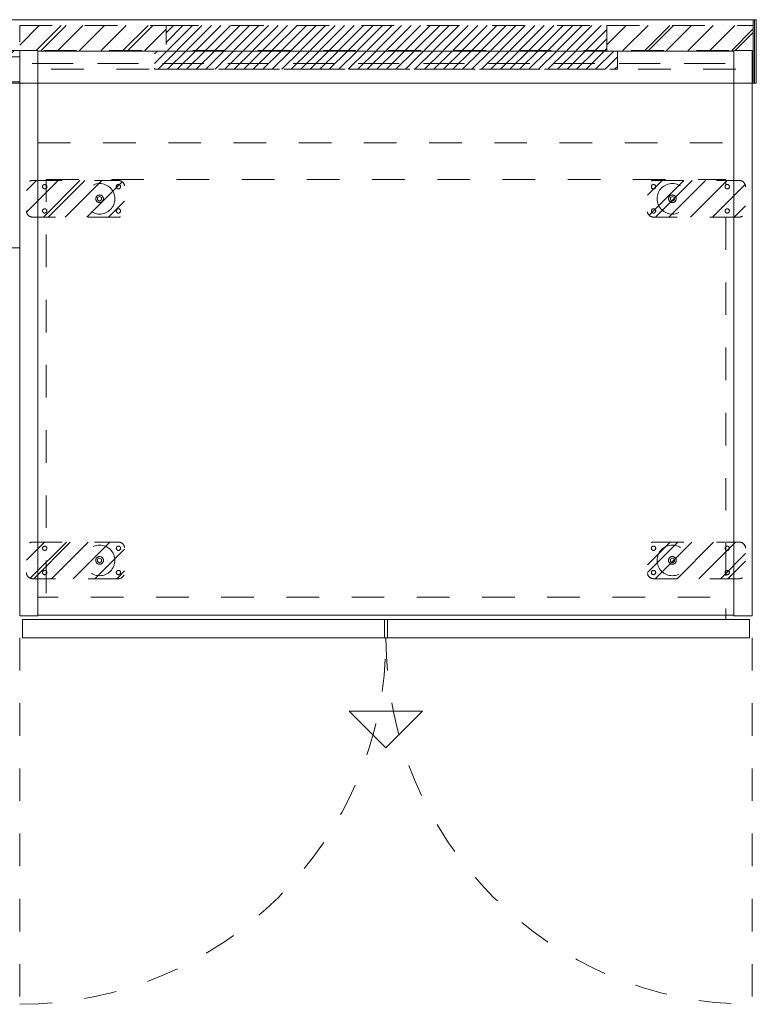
# Model space of a CAD drawing. Header units: inches. Extents: x -467 to -292, y -214 to 28.
# Tile 81 of 81: x -322 to -292, y -13 to 28. Entities that reach past the tile are written whole.
import ezdxf

# ---------------------------------------------------------------- set-up
doc = ezdxf.new("R2010")
doc.units = ezdxf.units.IN
doc.header["$LTSCALE"] = 32
doc.header["$MEASUREMENT"] = 0
doc.linetypes.add('Dash Style-1', pattern=[0.083328, 0.041656, -0.041672])
for name, color, linetype, lineweight in [('DashLine', 7, 'Dash Style-1', 13), ('DashLineFill', 7, 'Dash Style-1', 13), ('Drawing', 7, 'Continuous', 18), ('None', 7, 'Continuous', 18), ('SolidLine', 7, 'Continuous', 15)]:
    doc.layers.add(name, color=color, linetype=linetype, lineweight=lineweight)
doc.layers.add('Electrical', color=1, linetype='Dash Style-1', lineweight=15, true_color=0xff0000)
pattern_1 = [(45, (0, 0), (-0.33333333, -0.7222222), [])]
pattern_2 = [(45, (0, 0), (-1.613016, 1.935715), []), (45, (-1.0608, 1.0608), (-0.472346, 0.4167613), [])]

# ---------------------------------------------------------------- blocks, each defined once
blk = doc.blocks.new('Group-3')
at = {"layer": 'DashLineFill', "linetype": 'Continuous', "lineweight": 13}
h = blk.add_hatch(dxfattribs=at)
h.set_pattern_fill('Steel', color=253, style=0, pattern_type=2)
h.set_pattern_definition(pattern_2)
h.paths.add_polyline_path([(107.953, 0), (113.937, 0), (113.937, -1.024), (107.953, -1.024)])
h = blk.add_hatch(dxfattribs=at)
h.set_pattern_fill('Steel', color=253, style=0, pattern_type=2)
h.set_pattern_definition(pattern_2)
h.paths.add_polyline_path([(131.969, 0), (137.953, 0), (137.953, -1.024), (131.969, -1.024)])
at = {"layer": 'Electrical', "linetype": 'Continuous', "lineweight": 5, "true_color": 0xdd0000}
h = blk.add_hatch(dxfattribs=at)
h.set_pattern_fill('ElectricalHatch', color=12, style=0, pattern_type=2)
h.set_pattern_definition(pattern_1)
h.paths.add_polyline_path([(113.937, 0), (131.969, 0), (131.969, -1.024), (113.937, -1.024)])
at = {"layer": 'DashLineFill', "flags": 128}
for points in [[(107.953, 0), (113.937, 0), (113.937, -1.024), (107.953, -1.024)], [(131.969, 0), (137.953, 0), (137.953, -1.024), (131.969, -1.024)]]:
    blk.add_lwpolyline(points, close=True, dxfattribs=at)
at = {"layer": 'Electrical', "flags": 128}
blk.add_lwpolyline([(113.937, 0), (131.969, 0), (131.969, -1.024), (113.937, -1.024)], close=True, dxfattribs=at)
blk = doc.blocks.new('Group-4')
at = {"layer": 'SolidLine', "flags": 128}
for points in [[(72, 0.236), (138, 0.236), (138, -2.362), (72, -2.362)], [(137.953, 0.236), (138.079, 0.236), (138.079, -2.362), (137.953, -2.362)]]:
    blk.add_lwpolyline(points, close=True, dxfattribs=at)
at = {"layer": 'None'}
blk.add_blockref('Group-3', (0, 0), dxfattribs=at)
blk = doc.blocks.new('SL Wall Panel (2D)')
at = {"layer": 'None'}
blk.add_blockref('Group-4', (0, 0), dxfattribs=at)
at = {"layer": 'Drawing', "color": 0, "flags": 1}
for tag in ['Catalog', 'Option1', 'Option2', 'Option3', 'Option4', 'Option5', 'Option6', 'Option7', 'Option8', 'Option9', 'Option10', 'Option11', 'Option12', 'Custom', 'Tag', 'FinishGroup', 'Discount', 'Item1', 'Item2', 'Item3', 'Item4', 'Item5', 'Item6', 'Item7', 'Item8', 'Item9', 'Item10', 'Item11', 'Item12', 'Item13', 'Item14', 'Item15', 'Item16', 'Item17', 'Item18', 'Item19', 'Item20', 'Item21', 'Item22', 'Item23', 'Item24', 'Item25']:
    blk.add_attdef(tag, (-106.624, -200.071), '', height=0.00709, dxfattribs=at)
blk = doc.blocks.new('Group-13')
at = {"layer": 'DashLineFill', "linetype": 'Continuous', "lineweight": 13}
h = blk.add_hatch(dxfattribs=at)
h.set_pattern_fill('Steel', color=253, style=0, pattern_type=2)
h.set_pattern_definition(pattern_2)
h.paths.add_polyline_path([(12, -12), (47.984, -12), (47.984, -12.252), (12, -12.252)])
at = {"layer": 'DashLineFill', "flags": 128}
blk.add_lwpolyline([(12, -12), (47.984, -12), (47.984, -12.252), (12, -12.252)], close=True, dxfattribs=at)
at = {"layer": 'SolidLine', "flags": 128}
blk.add_lwpolyline([(12, -12.252), (47.984, -12.252), (47.984, -13.276), (12, -13.276)], close=True, dxfattribs=at)
blk = doc.blocks.new('Group-14')
at = {"layer": 'None'}
blk.add_blockref('Group-13', (0, 0), dxfattribs=at)
blk = doc.blocks.new('SL Wall Tile (2D)-4')
at = {"layer": 'None'}
blk.add_blockref('Group-14', (0, 0), dxfattribs=at)
at = {"layer": 'Drawing', "color": 0, "flags": 1}
for tag in ['Tag', 'Catalog', 'FinishGroup', 'Discount', 'Option1', 'Option2', 'Option3', 'Option4', 'Option5', 'Option6', 'Option7', 'Option8', 'Option9', 'Option10', 'Option11', 'Option12', 'Custom', 'Item1', 'Item2', 'Item3', 'Item4', 'Item5', 'Item6', 'Item7', 'Item8', 'Item9', 'Item10', 'Item11', 'Item12', 'Item13', 'Item14', 'Item15', 'Item16', 'Item17', 'Item18', 'Item19', 'Item20', 'Item21', 'Item22', 'Item23', 'Item24', 'Item25']:
    blk.add_attdef(tag, (-10.701, -175.507), '', height=0.00709, dxfattribs=at)
blk = doc.blocks.new('Group-17')
at = {"layer": 'DashLineFill', "linetype": 'Continuous', "lineweight": 13}
h = blk.add_hatch(dxfattribs=at)
h.set_pattern_fill('Steel', color=253, style=0, pattern_type=2)
h.set_pattern_definition(pattern_2)
h.paths.add_polyline_path([(12, -12), (47.984, -12), (47.984, -12.252), (12, -12.252)])
at = {"layer": 'DashLineFill', "flags": 128}
blk.add_lwpolyline([(12, -12), (47.984, -12), (47.984, -12.252), (12, -12.252)], close=True, dxfattribs=at)
at = {"layer": 'SolidLine', "flags": 128}
blk.add_lwpolyline([(12, -12.252), (47.984, -12.252), (47.984, -13.276), (12, -13.276)], close=True, dxfattribs=at)
blk = doc.blocks.new('Group-18')
at = {"layer": 'None'}
blk.add_blockref('Group-17', (0, 0), dxfattribs=at)
blk = doc.blocks.new('SL Wall Tile (2D)-6')
at = {"layer": 'None'}
blk.add_blockref('Group-18', (0, 0), dxfattribs=at)
at = {"layer": 'Drawing', "color": 0, "flags": 1}
for tag in ['Tag', 'Catalog', 'FinishGroup', 'Discount', 'Option1', 'Option2', 'Option3', 'Option4', 'Option5', 'Option6', 'Option7', 'Option8', 'Option9', 'Option10', 'Option11', 'Option12', 'Custom', 'Item1', 'Item2', 'Item3', 'Item4', 'Item5', 'Item6', 'Item7', 'Item8', 'Item9', 'Item10', 'Item11', 'Item12', 'Item13', 'Item14', 'Item15', 'Item16', 'Item17', 'Item18', 'Item19', 'Item20', 'Item21', 'Item22', 'Item23', 'Item24', 'Item25']:
    blk.add_attdef(tag, (-10.701, -160.507), '', height=0.00709, dxfattribs=at)
blk = doc.blocks.new('Group-21')
at = {"layer": 'DashLineFill', "linetype": 'Continuous', "lineweight": 13}
h = blk.add_hatch(dxfattribs=at)
h.set_pattern_fill('Steel', color=253, style=0, pattern_type=2)
h.set_pattern_definition(pattern_2)
h.paths.add_polyline_path([(12, -12), (47.984, -12), (47.984, -12.252), (12, -12.252)])
at = {"layer": 'DashLineFill', "flags": 128}
blk.add_lwpolyline([(12, -12), (47.984, -12), (47.984, -12.252), (12, -12.252)], close=True, dxfattribs=at)
at = {"layer": 'SolidLine', "flags": 128}
blk.add_lwpolyline([(12, -12.252), (47.984, -12.252), (47.984, -13.276), (12, -13.276)], close=True, dxfattribs=at)
blk = doc.blocks.new('Group-22')
at = {"layer": 'None'}
blk.add_blockref('Group-21', (0, 0), dxfattribs=at)
blk = doc.blocks.new('SL Wall Tile (2D)-8')
at = {"layer": 'None'}
blk.add_blockref('Group-22', (0, 0), dxfattribs=at)
at = {"layer": 'Drawing', "color": 0, "flags": 1}
for tag in ['Tag', 'Catalog', 'FinishGroup', 'Discount', 'Option1', 'Option2', 'Option3', 'Option4', 'Option5', 'Option6', 'Option7', 'Option8', 'Option9', 'Option10', 'Option11', 'Option12', 'Custom', 'Item1', 'Item2', 'Item3', 'Item4', 'Item5', 'Item6', 'Item7', 'Item8', 'Item9', 'Item10', 'Item11', 'Item12', 'Item13', 'Item14', 'Item15', 'Item16', 'Item17', 'Item18', 'Item19', 'Item20', 'Item21', 'Item22', 'Item23', 'Item24', 'Item25']:
    blk.add_attdef(tag, (-10.701, -145.507), '', height=0.00709, dxfattribs=at)
blk = doc.blocks.new('1BP8DW-Leveler (2D)')
at = {"layer": 'DashLine', "flags": 128}
for points in [[(0.625, 0), (0.622, -0.061), (0.613, -0.122), (0.598, -0.181), (0.577, -0.239), (0.551, -0.295), (0.52, -0.347), (0.483, -0.396), (0.442, -0.442), (0.396, -0.483), (0.347, -0.52), (0.295, -0.551), (0.239, -0.577), (0.181, -0.598), (0.122, -0.613), (0.061, -0.622), (0, -0.625), (-0.061, -0.622), (-0.122, -0.613), (-0.181, -0.598), (-0.239, -0.577), (-0.295, -0.551), (-0.347, -0.52), (-0.396, -0.483), (-0.442, -0.442), (-0.483, -0.396), (-0.52, -0.347), (-0.551, -0.295), (-0.577, -0.239), (-0.598, -0.181), (-0.613, -0.122), (-0.622, -0.061), (-0.625, 0), (-0.622, 0.061), (-0.613, 0.122), (-0.598, 0.181), (-0.577, 0.239), (-0.551, 0.295), (-0.52, 0.347), (-0.483, 0.396), (-0.442, 0.442), (-0.396, 0.483), (-0.347, 0.52), (-0.295, 0.551), (-0.239, 0.577), (-0.181, 0.598), (-0.122, 0.613), (-0.061, 0.622), (0, 0.625), (0.061, 0.622), (0.122, 0.613), (0.181, 0.598), (0.239, 0.577), (0.295, 0.551), (0.347, 0.52), (0.396, 0.483), (0.442, 0.442), (0.483, 0.396), (0.52, 0.347), (0.551, 0.295), (0.577, 0.239), (0.598, 0.181), (0.613, 0.122), (0.622, 0.061)], [(0, 0.156), (0.015, 0.155), (0.03, 0.153), (0.045, 0.15), (0.06, 0.144), (0.074, 0.138), (0.087, 0.13), (0.099, 0.121), (0.11, 0.11), (0.121, 0.099), (0.13, 0.087), (0.138, 0.074), (0.144, 0.06), (0.15, 0.045), (0.153, 0.03), (0.155, 0.015), (0.156, 0), (0.155, -0.015), (0.153, -0.03), (0.15, -0.045), (0.144, -0.06), (0.138, -0.074), (0.13, -0.087), (0.121, -0.099), (0.11, -0.11), (0.099, -0.121), (0.087, -0.13), (0.074, -0.138), (0.06, -0.144), (0.045, -0.15), (0.03, -0.153), (0.015, -0.155), (0, -0.156), (-0.015, -0.155), (-0.03, -0.153), (-0.045, -0.15), (-0.06, -0.144), (-0.074, -0.138), (-0.087, -0.13), (-0.099, -0.121), (-0.11, -0.11), (-0.121, -0.099), (-0.13, -0.087), (-0.138, -0.074), (-0.144, -0.06), (-0.15, -0.045), (-0.153, -0.03), (-0.155, -0.015), (-0.156, 0), (-0.155, 0.015), (-0.153, 0.03), (-0.15, 0.045), (-0.144, 0.06), (-0.138, 0.074), (-0.13, 0.087), (-0.121, 0.099), (-0.11, 0.11), (-0.099, 0.121), (-0.087, 0.13), (-0.074, 0.138), (-0.06, 0.144), (-0.045, 0.15), (-0.03, 0.153), (-0.015, 0.155)], [(0, 0.094), (-0.081, 0.047), (-0.081, -0.047), (0, -0.094), (0.081, -0.047), (0.081, 0.047)]]:
    blk.add_lwpolyline(points, close=True, dxfattribs=at)
blk = doc.blocks.new('Slate-LSVS-Leveler (2D)')
at = {"layer": 'DashLineFill', "linetype": 'Continuous', "lineweight": 13}
h = blk.add_hatch(dxfattribs=at)
h.set_pattern_fill('Steel', color=253, style=0, pattern_type=2)
h.set_pattern_definition(pattern_2)
edge = h.paths.add_edge_path()
edge.add_arc((-2.74, -0.496), 0.252, 180, 270)
edge.add_line((-2.74, -0.748), (0.772, -0.748))
edge.add_arc((0.772, -0.496), 0.252, 270, 360)
edge.add_line((1.024, -0.496), (1.024, 0.496))
edge.add_arc((0.772, 0.496), 0.252, 0, 90)
edge.add_line((0.772, 0.748), (-2.74, 0.748))
edge.add_arc((-2.74, 0.496), 0.252, 90, 180)
edge.add_line((-2.992, 0.496), (-2.992, -0.496))
at = {"layer": 'DashLineFill', "flags": 128}
blk.add_lwpolyline([(-2.992, -0.496, 0.414214), (-2.74, -0.748), (0.772, -0.748, 0.414214), (1.024, -0.496), (1.024, 0.496, 0.414214), (0.772, 0.748), (-2.74, 0.748, 0.414214), (-2.992, 0.496)], format="xyb", close=True, dxfattribs=at)
at = {"layer": 'SolidLine', "flags": 128}
for points in [[(-2.244, 0.585), (-2.235, 0.584), (-2.227, 0.583), (-2.218, 0.581), (-2.21, 0.578), (-2.202, 0.574), (-2.195, 0.57), (-2.188, 0.565), (-2.181, 0.559), (-2.176, 0.552), (-2.17, 0.545), (-2.166, 0.538), (-2.162, 0.53), (-2.159, 0.522), (-2.157, 0.513), (-2.156, 0.505), (-2.156, 0.496), (-2.156, 0.487), (-2.157, 0.479), (-2.159, 0.47), (-2.162, 0.462), (-2.166, 0.454), (-2.17, 0.447), (-2.176, 0.44), (-2.181, 0.433), (-2.188, 0.428), (-2.195, 0.422), (-2.202, 0.418), (-2.21, 0.414), (-2.218, 0.411), (-2.227, 0.409), (-2.235, 0.408), (-2.244, 0.407), (-2.253, 0.408), (-2.261, 0.409), (-2.27, 0.411), (-2.278, 0.414), (-2.286, 0.418), (-2.293, 0.422), (-2.3, 0.428), (-2.307, 0.433), (-2.313, 0.44), (-2.318, 0.447), (-2.322, 0.454), (-2.326, 0.462), (-2.329, 0.47), (-2.331, 0.479), (-2.332, 0.487), (-2.333, 0.496), (-2.332, 0.505), (-2.331, 0.513), (-2.329, 0.522), (-2.326, 0.53), (-2.322, 0.538), (-2.318, 0.545), (-2.313, 0.552), (-2.307, 0.559), (-2.3, 0.565), (-2.293, 0.57), (-2.286, 0.574), (-2.278, 0.578), (-2.27, 0.581), (-2.261, 0.583), (-2.253, 0.584)], [(0.772, 0.585), (0.78, 0.584), (0.789, 0.583), (0.797, 0.581), (0.806, 0.578), (0.813, 0.574), (0.821, 0.57), (0.828, 0.565), (0.834, 0.559), (0.84, 0.552), (0.845, 0.545), (0.85, 0.538), (0.853, 0.53), (0.856, 0.522), (0.859, 0.513), (0.86, 0.505), (0.86, 0.496), (0.86, 0.487), (0.859, 0.479), (0.856, 0.47), (0.853, 0.462), (0.85, 0.454), (0.845, 0.447), (0.84, 0.44), (0.834, 0.433), (0.828, 0.428), (0.821, 0.422), (0.813, 0.418), (0.806, 0.414), (0.797, 0.411), (0.789, 0.409), (0.78, 0.408), (0.772, 0.407), (0.763, 0.408), (0.754, 0.409), (0.746, 0.411), (0.738, 0.414), (0.73, 0.418), (0.722, 0.422), (0.715, 0.428), (0.709, 0.433), (0.703, 0.44), (0.698, 0.447), (0.694, 0.454), (0.69, 0.462), (0.687, 0.47), (0.685, 0.479), (0.683, 0.487), (0.683, 0.496), (0.683, 0.505), (0.685, 0.513), (0.687, 0.522), (0.69, 0.53), (0.694, 0.538), (0.698, 0.545), (0.703, 0.552), (0.709, 0.559), (0.715, 0.565), (0.722, 0.57), (0.73, 0.574), (0.738, 0.578), (0.746, 0.581), (0.754, 0.583), (0.763, 0.584)], [(-2.244, -0.407), (-2.235, -0.408), (-2.227, -0.409), (-2.218, -0.411), (-2.21, -0.414), (-2.202, -0.418), (-2.195, -0.422), (-2.188, -0.428), (-2.181, -0.433), (-2.176, -0.44), (-2.17, -0.447), (-2.166, -0.454), (-2.162, -0.462), (-2.159, -0.47), (-2.157, -0.479), (-2.156, -0.487), (-2.156, -0.496), (-2.156, -0.505), (-2.157, -0.513), (-2.159, -0.522), (-2.162, -0.53), (-2.166, -0.538), (-2.17, -0.545), (-2.176, -0.552), (-2.181, -0.559), (-2.188, -0.565), (-2.195, -0.57), (-2.202, -0.574), (-2.21, -0.578), (-2.218, -0.581), (-2.227, -0.583), (-2.235, -0.584), (-2.244, -0.585), (-2.253, -0.584), (-2.261, -0.583), (-2.27, -0.581), (-2.278, -0.578), (-2.286, -0.574), (-2.293, -0.57), (-2.3, -0.565), (-2.307, -0.559), (-2.313, -0.552), (-2.318, -0.545), (-2.322, -0.538), (-2.326, -0.53), (-2.329, -0.522), (-2.331, -0.513), (-2.332, -0.505), (-2.333, -0.496), (-2.332, -0.487), (-2.331, -0.479), (-2.329, -0.47), (-2.326, -0.462), (-2.322, -0.454), (-2.318, -0.447), (-2.313, -0.44), (-2.307, -0.433), (-2.3, -0.428), (-2.293, -0.422), (-2.286, -0.418), (-2.278, -0.414), (-2.27, -0.411), (-2.261, -0.409), (-2.253, -0.408)], [(0.772, -0.407), (0.78, -0.408), (0.789, -0.409), (0.797, -0.411), (0.806, -0.414), (0.813, -0.418), (0.821, -0.422), (0.828, -0.428), (0.834, -0.433), (0.84, -0.44), (0.845, -0.447), (0.85, -0.454), (0.853, -0.462), (0.856, -0.47), (0.859, -0.479), (0.86, -0.487), (0.86, -0.496), (0.86, -0.505), (0.859, -0.513), (0.856, -0.522), (0.853, -0.53), (0.85, -0.538), (0.845, -0.545), (0.84, -0.552), (0.834, -0.559), (0.828, -0.565), (0.821, -0.57), (0.813, -0.574), (0.806, -0.578), (0.797, -0.581), (0.789, -0.583), (0.78, -0.584), (0.772, -0.585), (0.763, -0.584), (0.754, -0.583), (0.746, -0.581), (0.738, -0.578), (0.73, -0.574), (0.722, -0.57), (0.715, -0.565), (0.709, -0.559), (0.703, -0.552), (0.698, -0.545), (0.694, -0.538), (0.69, -0.53), (0.687, -0.522), (0.685, -0.513), (0.683, -0.505), (0.683, -0.496), (0.683, -0.487), (0.685, -0.479), (0.687, -0.47), (0.69, -0.462), (0.694, -0.454), (0.698, -0.447), (0.703, -0.44), (0.709, -0.433), (0.715, -0.428), (0.722, -0.422), (0.73, -0.418), (0.738, -0.414), (0.746, -0.411), (0.754, -0.409), (0.763, -0.408)]]:
    blk.add_lwpolyline(points, close=True, dxfattribs=at)
at = {"layer": 'DashLine', "color": 7}
blk.add_blockref('1BP8DW-Leveler (2D)', (0, 0), dxfattribs=at)
blk = doc.blocks.new('Group-27')
at = {"layer": 'DashLine', "flags": 128}
blk.add_lwpolyline([(1.083, -5.276), (28.878, -5.276), (28.878, -23.268), (1.083, -23.268)], close=True, dxfattribs=at)
blk = doc.blocks.new('Group-28')
at = {"layer": 'DashLine', "flags": 128}
blk.add_lwpolyline([(1.083, -5.276), (28.878, -5.276), (28.878, -23.268), (1.083, -23.268)], close=True, dxfattribs=at)
blk = doc.blocks.new('Group-29')
at = {"layer": 'DashLine', "flags": 128}
blk.add_lwpolyline([(1.083, -5.276), (28.878, -5.276), (28.878, -23.268), (1.083, -23.268)], close=True, dxfattribs=at)
blk = doc.blocks.new('Group-30')
at = {"layer": 'Electrical', "linetype": 'Continuous', "lineweight": 5, "true_color": 0xdd0000}
h = blk.add_hatch(dxfattribs=at)
h.set_pattern_fill('ElectricalHatch', color=12, style=0, pattern_type=2)
h.set_pattern_definition(pattern_1)
h.paths.add_polyline_path([(5.512, -0.02), (24.449, -0.02), (24.449, -0.768), (5.512, -0.768)])
at = {"layer": 'DashLine'}
for p, q in [((0, -24.016), (0, -38.996)), ((29.961, -24.016), (29.961, -38.996))]:
    blk.add_line(p, q, dxfattribs=at)
at = {"layer": 'DashLine', "flags": 128}
for points in [[(0.748, -0.02), (29.213, -0.02), (29.213, -0.531), (0.748, -0.531)], [(0.512, -0.531), (29.449, -0.531), (29.449, -0.768), (0.512, -0.768)], [(0.748, -3.78), (29.213, -3.78), (29.213, -22.343), (0.748, -22.343)]]:
    blk.add_lwpolyline(points, close=True, dxfattribs=at)
at = {"layer": 'DashLine'}
for centre, start, end in [((0, -24.016), 270, 0), ((29.961, -24.016), 180, 270)]:
    blk.add_arc(centre, 14.98, start, end, dxfattribs=at)
at = {"layer": 'Electrical', "flags": 128}
blk.add_lwpolyline([(5.512, -0.02), (24.449, -0.02), (24.449, -0.768), (5.512, -0.768)], close=True, dxfattribs=at)
at = {"layer": 'SolidLine'}
for p, q in [((13.48, -27.016), (16.48, -27.016)), ((14.98, -28.516), (13.48, -27.016)), ((16.48, -27.016), (14.98, -28.516))]:
    blk.add_line(p, q, dxfattribs=at)
at = {"layer": 'SolidLine', "flags": 128}
for points in [[(0, 0), (0.748, 0), (0.748, -23.11), (0, -23.11)], [(29.213, 0), (29.961, 0), (29.961, -23.11), (29.213, -23.11)], [(0.748, -0.02), (29.213, -0.02), (29.213, -23.091), (0.748, -23.091)], [(0.118, -23.268), (29.843, -23.268), (29.843, -24.016), (0.118, -24.016)], [(0.118, -23.268), (14.921, -23.268), (14.921, -24.016), (0.118, -24.016)], [(15.039, -23.268), (29.843, -23.268), (29.843, -24.016), (15.039, -24.016)]]:
    blk.add_lwpolyline(points, close=True, dxfattribs=at)
at = {"layer": 'None', "color": 7}
for p in [(3.268, -6.063), (3.268, -20.846)]:
    blk.add_blockref('Slate-LSVS-Leveler (2D)', p, dxfattribs=at)
at = {"layer": 'None'}
for name in ['Group-27', 'Group-28', 'Group-29']:
    blk.add_blockref(name, (0, 0), dxfattribs=at)
at = {"layer": 'None', "color": 7, "rotation": 180}
for p in [(26.693, -6.063), (26.693, -20.846)]:
    blk.add_blockref('Slate-LSVS-Leveler (2D)', p, dxfattribs=at)
blk = doc.blocks.new('Group-31')
at = {"layer": 'None'}
blk.add_blockref('Group-30', (0, 0), dxfattribs=at)
blk = doc.blocks.new('SL Vertical Storage (2D)')
at = {"layer": 'None'}
blk.add_blockref('Group-31', (0, 0), dxfattribs=at)
at = {"layer": 'Drawing', "color": 0, "flags": 1}
for tag in ['Catalog', 'Custom', 'FinishGroup', 'Discount', 'Tag', 'Item1', 'Item2', 'Item3', 'Item4', 'Item5', 'Item6', 'Item7', 'Item8', 'Item9', 'Item10', 'Item11', 'Item12', 'Item13', 'Item14', 'Item15', 'Item16', 'Item17', 'Item18', 'Item19', 'Item20', 'Item21', 'Item22', 'Item23', 'Item24', 'Item25', 'Option1', 'Option2', 'Option3', 'Option4', 'Option5', 'Option6', 'Option7', 'Option8', 'Option9', 'Option10', 'Option11', 'Option12']:
    blk.add_attdef(tag, (37.283, 2.458), '', height=0.00709, dxfattribs=at)
blk = doc.blocks.new('Group-54')
at = {"layer": 'SolidLine', "flags": 128}
blk.add_lwpolyline([(71.22, 0), (71.969, 0), (71.969, -8.071), (71.22, -8.071)], close=True, dxfattribs=at)
blk = doc.blocks.new('Group-90')
at = {"layer": 'None'}
blk.add_blockref('Group-54', (0, 0), dxfattribs=at)
blk = doc.blocks.new('SL Runoff Utility L Desk2 (2D)')
at = {"layer": 'None'}
blk.add_blockref('Group-90', (0, 0), dxfattribs=at)
at = {"layer": 'Drawing', "color": 0, "flags": 1}
for tag in ['Catalog', 'Option1', 'Option2', 'Option3', 'Option4', 'Option5', 'Option6', 'Option7', 'Option8', 'Option9', 'Option10', 'Option11', 'Option12', 'Custom', 'Tag', 'FinishGroup', 'Discount', 'Item1', 'Item2', 'Item3', 'Item4', 'Item5', 'Item6', 'Item7', 'Item8', 'Item9', 'Item10', 'Item11', 'Item12', 'Item13', 'Item14', 'Item15', 'Item16', 'Item17', 'Item18', 'Item19', 'Item20', 'Item21', 'Item22', 'Item23', 'Item24', 'Item25']:
    blk.add_attdef(tag, (-39.567, -45.141), '', height=0.00709, dxfattribs=at)

msp = doc.modelspace()

# ---------------------------------------------------------------- block references
at = {"layer": 'Drawing'}
for name, p in [('SL Wall Panel (2D)', (-430.129, 27.5)), ('SL Wall Tile (2D)-4', (-370.16, 38.476)), ('SL Wall Tile (2D)-6', (-370.16, 38.476)), ('SL Wall Tile (2D)-8', (-370.16, 38.476)), ('SL Vertical Storage (2D)', (-322.176, 26.476))]:
    msp.add_blockref(name, p, dxfattribs=at)

# ---------------------------------------------------------------- next in the draw order: block references
msp.add_blockref('SL Runoff Utility L Desk2 (2D)', (-394.145, 26.476), dxfattribs=at)

doc.saveas('drawing.dxf')
